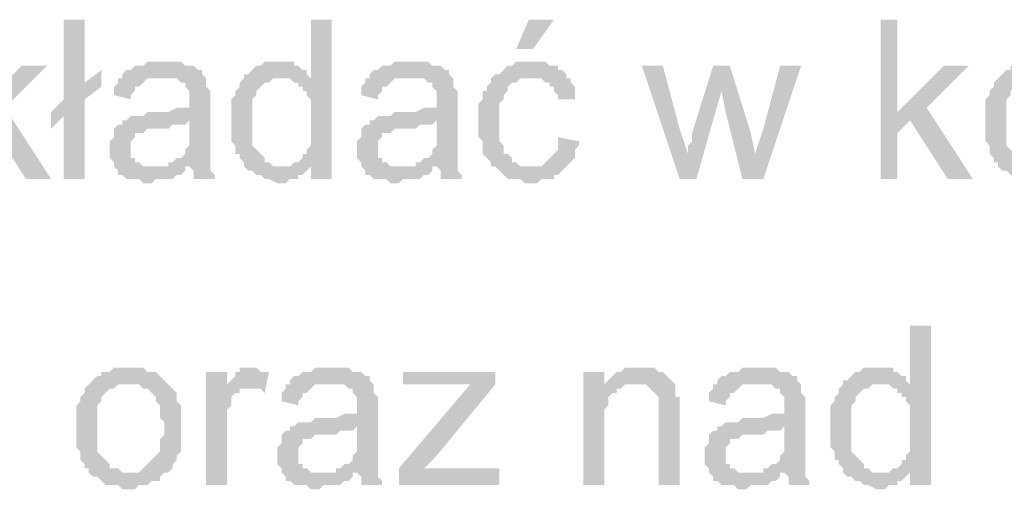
# Model space of a CAD drawing. Header units: millimetres. Extents: x 282377 to 1404227, y -783705 to 1038705.
# Tile 102 of 243: x 382915 to 383015, y 7644 to 7692. Entities that reach past the tile are written whole.
import ezdxf

# ---------------------------------------------------------------- set-up
doc = ezdxf.new("R2010")
doc.units = ezdxf.units.MM
doc.linetypes.add('ACAD_ISO08W100', pattern=[36, 24, -3, 6, -3])
doc.layers.add('!!ELEKTRYKA', color=7, linetype='Continuous')

msp = doc.modelspace()

# ---------------------------------------------------------------- hatches: boundary and pattern name
at = {"layer": '!!ELEKTRYKA', "linetype": 'ACAD_ISO08W100'}
for points in [[(382922.031, 7691.866), (382919.914, 7691.866), (382919.914, 7683.823), (382918.644, 7682.553), (382919.914, 7682.13), (382919.914, 7675.779), (382922.031, 7675.779), (382922.031, 7683.823), (382923.724, 7685.093), (382922.031, 7685.516)], [(382947.008, 7691.866), (382944.892, 7691.866), (382944.892, 7685.94), (382941.928, 7685.94), (382942.352, 7685.94), (382942.775, 7685.94), (382943.198, 7685.516), (382943.622, 7685.516), (382943.622, 7685.093), (382944.045, 7685.093), (382944.045, 7684.67), (382944.468, 7684.67), (382944.468, 7684.246), (382944.892, 7683.823), (382944.892, 7683.4), (382944.892, 7682.976), (382944.892, 7682.553), (382944.892, 7682.13), (382944.892, 7681.283), (382944.892, 7680.86), (382944.892, 7680.436), (382944.892, 7680.013), (382944.892, 7679.589), (382944.892, 7679.166), (382944.468, 7678.743), (382944.468, 7678.319), (382944.045, 7678.319), (382944.045, 7677.896), (382943.622, 7677.473), (382943.198, 7677.473), (382942.775, 7677.049), (382944.892, 7677.049), (382944.892, 7675.779), (382947.008, 7675.779)], [(383004.16, 7691.866), (383002.466, 7691.866), (383002.466, 7675.779), (383004.16, 7675.779), (383004.16, 7680.436), (383005.43, 7681.706), (383004.16, 7682.553)], [(382930.075, 7687.633), (382930.075, 7687.633), (382928.381, 7687.633), (382927.958, 7687.21), (382927.535, 7687.21), (382927.111, 7687.21), (382926.688, 7686.786), (382926.265, 7686.786), (382925.841, 7686.363), (382925.841, 7685.94), (382929.651, 7685.94), (382930.075, 7685.94), (382930.498, 7685.94), (382930.921, 7685.94), (382931.345, 7685.94), (382931.768, 7685.516), (382932.191, 7685.516), (382932.191, 7685.093), (382932.191, 7685.093), (382932.615, 7684.67), (382932.615, 7684.246), (382932.615, 7683.823), (382932.615, 7683.823), (382932.615, 7682.976), (382932.615, 7682.976), (382932.191, 7682.976), (382931.768, 7682.976), (382931.768, 7682.976), (382931.345, 7682.976), (382930.498, 7682.553), (382930.075, 7682.553), (382929.651, 7682.553), (382929.228, 7682.553), (382928.381, 7682.553), (382927.958, 7682.13), (382927.535, 7682.13), (382927.535, 7682.13), (382927.111, 7682.13), (382926.688, 7682.13), (382926.265, 7681.706), (382932.615, 7681.706), (382932.615, 7680.86), (382932.615, 7680.436), (382932.615, 7680.013), (382932.615, 7679.589), (382932.615, 7679.166), (382932.191, 7678.743), (382932.191, 7678.743), (382932.191, 7678.319), (382931.768, 7677.896), (382931.345, 7677.896), (382930.921, 7677.473), (382930.498, 7677.473), (382930.498, 7677.049), (382932.615, 7677.049), (382932.615, 7677.049), (382933.038, 7676.626), (382933.038, 7676.203), (382933.038, 7675.779), (382935.155, 7675.779), (382935.155, 7675.779), (382935.155, 7676.203), (382934.731, 7676.626), (382934.731, 7677.049), (382934.731, 7677.473), (382934.731, 7677.473), (382934.731, 7677.896), (382934.731, 7678.319), (382934.731, 7678.743), (382934.731, 7679.166), (382934.731, 7680.013), (382934.731, 7680.436), (382934.731, 7683.4), (382934.731, 7683.4), (382934.731, 7683.823), (382934.731, 7684.246), (382934.731, 7684.67), (382934.308, 7685.093), (382934.308, 7685.093), (382934.308, 7685.516), (382934.308, 7685.94), (382933.885, 7686.363), (382933.885, 7686.786), (382933.461, 7686.786), (382933.038, 7687.21), (382932.615, 7687.21), (382932.191, 7687.21), (382931.768, 7687.633), (382931.345, 7687.633), (382930.921, 7687.633), (382930.498, 7687.633)], [(382941.505, 7687.633), (382941.505, 7687.633), (382940.235, 7687.633), (382939.812, 7687.21), (382939.388, 7687.21), (382938.965, 7686.786), (382938.965, 7686.786), (382938.541, 7686.363), (382938.118, 7686.363), (382938.118, 7685.94), (382937.695, 7685.516), (382937.695, 7685.093), (382937.271, 7684.67), (382937.271, 7684.67), (382937.271, 7684.246), (382936.848, 7683.823), (382936.848, 7683.4), (382936.848, 7682.976), (382936.848, 7682.553), (382936.848, 7682.13), (382936.848, 7681.706), (382936.848, 7681.283), (382936.848, 7680.86), (382936.848, 7680.436), (382936.848, 7680.013), (382936.848, 7679.589), (382937.271, 7679.166), (382937.271, 7678.743), (382937.271, 7678.319), (382937.695, 7678.319), (382937.695, 7677.896), (382938.118, 7677.473), (382938.118, 7677.049), (382941.928, 7677.049), (382941.505, 7677.049), (382941.082, 7677.049), (382940.658, 7677.473), (382940.235, 7677.473), (382940.235, 7677.896), (382939.812, 7678.319), (382939.812, 7678.319), (382939.388, 7678.743), (382939.388, 7678.743), (382938.965, 7679.166), (382938.965, 7679.589), (382938.965, 7680.013), (382938.965, 7680.436), (382938.965, 7680.86), (382938.965, 7681.706), (382938.965, 7681.706), (382938.965, 7682.13), (382938.965, 7682.553), (382938.965, 7682.976), (382938.965, 7683.4), (382938.965, 7683.823), (382939.388, 7684.246), (382939.388, 7684.67), (382939.812, 7685.093), (382939.812, 7685.093), (382940.235, 7685.516), (382940.658, 7685.516), (382941.082, 7685.94), (382941.505, 7685.94), (382941.928, 7685.94), (382944.892, 7685.94), (382944.468, 7686.363), (382944.468, 7686.786), (382944.045, 7686.786), (382943.622, 7687.21), (382943.198, 7687.21), (382943.198, 7687.633), (382942.775, 7687.633), (382941.928, 7687.633)], [(382955.052, 7687.633), (382955.052, 7687.633), (382953.359, 7687.633), (382952.935, 7687.21), (382952.512, 7687.21), (382952.088, 7687.21), (382951.665, 7686.786), (382951.242, 7686.786), (382950.818, 7686.363), (382950.818, 7685.94), (382954.629, 7685.94), (382955.052, 7685.94), (382955.475, 7685.94), (382955.899, 7685.94), (382956.322, 7685.94), (382956.745, 7685.516), (382957.169, 7685.516), (382957.169, 7685.093), (382957.169, 7685.093), (382957.592, 7684.67), (382957.592, 7684.246), (382957.592, 7683.823), (382957.592, 7683.823), (382957.592, 7682.976), (382957.592, 7682.976), (382957.169, 7682.976), (382956.745, 7682.976), (382956.745, 7682.976), (382956.322, 7682.976), (382955.475, 7682.553), (382955.052, 7682.553), (382954.629, 7682.553), (382954.205, 7682.553), (382953.359, 7682.553), (382952.935, 7682.13), (382952.512, 7682.13), (382952.512, 7682.13), (382952.088, 7682.13), (382951.665, 7682.13), (382951.242, 7681.706), (382957.592, 7681.706), (382957.592, 7680.86), (382957.592, 7680.436), (382957.592, 7680.013), (382957.592, 7679.589), (382957.592, 7679.166), (382957.169, 7678.743), (382957.169, 7678.743), (382957.169, 7678.319), (382956.745, 7677.896), (382956.322, 7677.896), (382955.899, 7677.473), (382955.475, 7677.473), (382955.475, 7677.049), (382957.592, 7677.049), (382957.592, 7677.049), (382958.015, 7676.626), (382958.015, 7676.203), (382958.015, 7675.779), (382960.132, 7675.779), (382960.132, 7675.779), (382960.132, 7676.203), (382959.709, 7676.626), (382959.709, 7677.049), (382959.709, 7677.473), (382959.709, 7677.473), (382959.709, 7677.896), (382959.709, 7678.319), (382959.709, 7678.743), (382959.709, 7679.166), (382959.709, 7680.013), (382959.709, 7680.436), (382959.709, 7683.4), (382959.709, 7683.4), (382959.709, 7683.823), (382959.709, 7684.246), (382959.709, 7684.67), (382959.285, 7685.093), (382959.285, 7685.093), (382959.285, 7685.516), (382959.285, 7685.94), (382958.862, 7686.363), (382958.862, 7686.786), (382958.439, 7686.786), (382958.015, 7687.21), (382957.592, 7687.21), (382957.169, 7687.21), (382956.745, 7687.633), (382956.322, 7687.633), (382955.899, 7687.633), (382955.475, 7687.633)], [(382967.329, 7687.633), (382965.636, 7687.633), (382965.212, 7687.21), (382964.789, 7687.21), (382964.365, 7686.786), (382964.365, 7686.786), (382963.942, 7686.363), (382963.519, 7686.363), (382963.095, 7685.94), (382963.095, 7685.516), (382962.672, 7685.093), (382962.672, 7684.67), (382962.249, 7684.67), (382962.249, 7684.246), (382962.249, 7683.823), (382961.825, 7683.4), (382961.825, 7682.976), (382961.825, 7682.553), (382961.825, 7682.13), (382961.825, 7681.706), (382961.825, 7680.86), (382961.825, 7680.436), (382961.825, 7680.013), (382962.249, 7679.589), (382962.249, 7679.166), (382962.249, 7678.743), (382962.249, 7678.319), (382962.672, 7677.896), (382962.672, 7677.896), (382963.095, 7677.473), (382963.095, 7677.049), (382966.906, 7677.049), (382966.906, 7677.049), (382966.482, 7677.049), (382966.059, 7677.049), (382965.636, 7677.473), (382965.212, 7677.473), (382965.212, 7677.896), (382964.789, 7678.319), (382964.789, 7678.319), (382964.365, 7678.319), (382964.365, 7678.743), (382964.365, 7679.166), (382963.942, 7679.589), (382963.942, 7680.013), (382963.942, 7680.436), (382963.942, 7680.86), (382963.942, 7681.706), (382963.942, 7681.706), (382963.942, 7682.13), (382963.942, 7682.553), (382963.942, 7682.976), (382963.942, 7683.4), (382964.365, 7683.823), (382964.365, 7684.246), (382964.789, 7684.67), (382964.789, 7685.093), (382964.789, 7685.093), (382965.212, 7685.516), (382965.636, 7685.516), (382966.059, 7685.94), (382966.482, 7685.94), (382966.906, 7685.94), (382967.329, 7685.94), (382970.716, 7685.94), (382970.716, 7686.363), (382970.292, 7686.786), (382969.869, 7686.786), (382969.869, 7687.21), (382969.446, 7687.21), (382969.022, 7687.21), (382968.599, 7687.633), (382968.176, 7687.633), (382967.752, 7687.633)], [(383018.554, 7687.633), (383018.554, 7687.633), (383016.86, 7687.633), (383016.437, 7687.21), (383016.013, 7687.21), (383015.59, 7687.21), (383015.59, 7686.786), (383015.167, 7686.786), (383014.743, 7686.363), (383014.743, 7686.363), (383014.32, 7685.94), (383018.554, 7685.94), (383018.554, 7685.94), (383018.977, 7685.94), (383019.4, 7685.94), (383019.824, 7685.516), (383020.247, 7685.516), (383020.67, 7685.093), (383020.67, 7685.093), (383021.094, 7684.67), (383021.094, 7684.246), (383021.517, 7683.823), (383021.517, 7683.4), (383021.517, 7682.976), (383021.517, 7682.553), (383021.94, 7682.13), (383021.94, 7681.706), (383021.94, 7681.706), (383021.94, 7680.86), (383021.517, 7680.436), (383021.517, 7680.013), (383021.517, 7679.589), (383021.517, 7679.166), (383021.094, 7678.743), (383021.094, 7678.743), (383020.67, 7678.319), (383020.67, 7678.319), (383020.247, 7677.896), (383019.824, 7677.473), (383019.824, 7677.473), (383019.4, 7677.049), (383018.977, 7677.049), (383018.554, 7677.049), (383014.32, 7677.049), (383014.743, 7676.626), (383015.167, 7676.626), (383015.59, 7676.203), (383015.59, 7676.203), (383016.013, 7675.779), (383016.437, 7675.779), (383016.86, 7675.779), (383017.283, 7675.779), (383017.707, 7675.356), (383018.554, 7675.356), (383018.554, 7675.356), (383018.977, 7675.356), (383019.4, 7675.779), (383019.824, 7675.779), (383020.247, 7675.779), (383020.67, 7676.203), (383021.094, 7676.203), (383021.517, 7676.203), (383021.517, 7676.626), (383021.94, 7677.049), (383022.364, 7677.049), (383022.787, 7677.473), (383022.787, 7677.896), (383023.21, 7678.319), (383023.21, 7678.319), (383023.21, 7678.743), (383023.634, 7679.166), (383023.634, 7679.166), (383023.634, 7679.589), (383023.634, 7680.013), (383023.634, 7680.86), (383023.634, 7681.283), (383023.634, 7681.706), (383023.634, 7682.13), (383023.634, 7682.553), (383023.634, 7682.976), (383023.634, 7683.4), (383023.634, 7683.823), (383023.21, 7684.246), (383023.21, 7684.67), (383023.21, 7685.093), (383022.787, 7685.516), (383022.364, 7685.94), (383022.364, 7685.94), (383021.94, 7686.363), (383021.517, 7686.786), (383021.517, 7686.786), (383021.094, 7687.21), (383020.67, 7687.21), (383020.247, 7687.21), (383019.824, 7687.633), (383019.4, 7687.633), (383018.977, 7687.633)], [(382918.221, 7687.21), (382915.681, 7687.21), (382911.024, 7682.553), (382912.294, 7681.706), (382916.104, 7675.779), (382918.644, 7675.779), (382913.988, 7682.976)], [(382980.453, 7687.21), (382978.336, 7687.21), (382982.146, 7675.779), (382982.993, 7678.319), (382982.146, 7680.86)], [(382987.226, 7687.21), (382985.533, 7687.21), (382983.416, 7680.436), (382983.416, 7679.589), (382982.993, 7679.166), (382982.993, 7678.743), (382982.993, 7678.319), (382982.993, 7678.319), (382982.146, 7675.779), (382983.839, 7675.779), (382986.379, 7684.67)], [(382987.226, 7687.21), (382986.379, 7684.67), (382986.803, 7682.553), (382988.496, 7675.779), (382989.766, 7678.319), (382989.343, 7680.436)], [(382994.423, 7687.21), (382992.306, 7687.21), (382990.613, 7680.86), (382989.766, 7678.319), (382988.496, 7675.779), (382990.613, 7675.779)], [(383011.357, 7687.21), (383008.817, 7687.21), (383004.16, 7682.553), (383005.43, 7681.706), (383009.24, 7675.779), (383011.78, 7675.779), (383007.123, 7682.976)], [(382925.841, 7685.94), (382925.418, 7685.94), (382925.418, 7685.516), (382924.994, 7685.093), (382924.994, 7684.67), (382924.994, 7684.246), (382926.688, 7683.823), (382926.688, 7684.246), (382927.111, 7684.67), (382927.111, 7685.093), (382927.535, 7685.093), (382927.958, 7685.516), (382927.958, 7685.516), (382928.381, 7685.94), (382928.805, 7685.94), (382929.228, 7685.94), (382929.651, 7685.94)], [(382950.818, 7685.94), (382950.395, 7685.94), (382950.395, 7685.516), (382949.972, 7685.093), (382949.972, 7684.67), (382949.972, 7684.246), (382951.665, 7683.823), (382951.665, 7684.246), (382952.088, 7684.67), (382952.088, 7685.093), (382952.512, 7685.093), (382952.935, 7685.516), (382952.935, 7685.516), (382953.359, 7685.94), (382953.782, 7685.94), (382954.205, 7685.94), (382954.629, 7685.94)], [(382970.716, 7685.94), (382967.329, 7685.94), (382968.176, 7685.94), (382968.599, 7685.516), (382969.022, 7685.516), (382969.022, 7685.093), (382969.446, 7685.093), (382969.446, 7684.67), (382969.869, 7684.246), (382969.869, 7683.823), (382971.562, 7683.823), (382971.562, 7684.246), (382971.562, 7684.67), (382971.562, 7685.093), (382971.139, 7685.516), (382971.139, 7685.94)], [(383014.32, 7685.94), (383014.32, 7685.94), (383013.897, 7685.516), (383013.897, 7685.093), (383013.473, 7684.67), (383013.473, 7684.246), (383013.05, 7683.823), (383013.05, 7683.4), (383013.05, 7682.976), (383013.05, 7682.553), (383013.05, 7682.13), (383013.05, 7681.706), (383013.05, 7681.706), (383013.05, 7680.86), (383013.05, 7680.436), (383013.05, 7680.013), (383013.05, 7679.589), (383013.473, 7679.166), (383013.473, 7678.743), (383013.473, 7678.319), (383013.897, 7677.896), (383013.897, 7677.473), (383014.32, 7677.473), (383014.32, 7677.049), (383018.554, 7677.049), (383018.13, 7677.049), (383017.707, 7677.049), (383017.283, 7677.473), (383016.86, 7677.473), (383016.437, 7677.473), (383016.437, 7677.896), (383016.013, 7678.319), (383016.013, 7678.319), (383015.59, 7678.743), (383015.59, 7678.743), (383015.167, 7679.166), (383015.167, 7679.589), (383015.167, 7680.013), (383015.167, 7680.436), (383015.167, 7680.86), (383015.167, 7681.706), (383015.167, 7681.706), (383015.167, 7682.13), (383015.167, 7682.553), (383015.167, 7682.976), (383015.167, 7683.4), (383015.167, 7683.823), (383015.59, 7684.246), (383015.59, 7684.67), (383016.013, 7685.093), (383016.013, 7685.093), (383016.437, 7685.516), (383016.86, 7685.516), (383017.283, 7685.94), (383017.707, 7685.94), (383018.13, 7685.94), (383018.554, 7685.94)], [(382926.265, 7681.706), (382925.841, 7681.706), (382925.841, 7681.283), (382925.418, 7681.283), (382924.994, 7680.86), (382924.994, 7680.436), (382924.994, 7680.013), (382924.571, 7679.589), (382924.571, 7679.166), (382924.571, 7678.743), (382924.571, 7678.743), (382924.571, 7678.319), (382924.571, 7677.896), (382924.994, 7677.473), (382924.994, 7677.049), (382925.418, 7676.626), (382925.418, 7676.626), (382925.418, 7676.203), (382925.841, 7676.203), (382926.265, 7675.779), (382926.688, 7675.779), (382927.111, 7675.779), (382927.535, 7675.779), (382927.958, 7675.356), (382928.381, 7675.356), (382928.805, 7675.356), (382929.228, 7675.779), (382929.651, 7675.779), (382930.075, 7675.779), (382930.498, 7675.779), (382930.921, 7675.779), (382931.345, 7676.203), (382931.768, 7676.203), (382932.191, 7676.626), (382932.191, 7677.049), (382928.805, 7677.049), (382928.805, 7677.049), (382928.381, 7677.049), (382927.958, 7677.049), (382927.535, 7677.473), (382927.111, 7677.473), (382927.111, 7677.896), (382926.688, 7677.896), (382926.688, 7678.319), (382926.688, 7678.743), (382926.688, 7679.166), (382926.688, 7679.589), (382927.111, 7680.013), (382927.111, 7680.013), (382927.111, 7680.436), (382927.535, 7680.436), (382927.958, 7680.436), (382928.381, 7680.86), (382928.805, 7680.86), (382929.228, 7680.86), (382929.651, 7680.86), (382930.075, 7680.86), (382930.498, 7680.86), (382930.921, 7681.283), (382931.345, 7681.283), (382931.768, 7681.283), (382932.191, 7681.283), (382932.615, 7681.706)], [(382951.242, 7681.706), (382950.818, 7681.706), (382950.818, 7681.283), (382950.395, 7681.283), (382949.972, 7680.86), (382949.972, 7680.436), (382949.972, 7680.013), (382949.548, 7679.589), (382949.548, 7679.166), (382949.548, 7678.743), (382949.548, 7678.743), (382949.548, 7678.319), (382949.548, 7677.896), (382949.972, 7677.473), (382949.972, 7677.049), (382950.395, 7676.626), (382950.395, 7676.626), (382950.395, 7676.203), (382950.818, 7676.203), (382951.242, 7675.779), (382951.665, 7675.779), (382952.088, 7675.779), (382952.512, 7675.779), (382952.935, 7675.356), (382953.359, 7675.356), (382953.782, 7675.356), (382954.205, 7675.779), (382954.629, 7675.779), (382955.052, 7675.779), (382955.475, 7675.779), (382955.899, 7675.779), (382956.322, 7676.203), (382956.745, 7676.203), (382957.169, 7676.626), (382957.169, 7677.049), (382953.782, 7677.049), (382953.782, 7677.049), (382953.359, 7677.049), (382952.935, 7677.049), (382952.512, 7677.473), (382952.088, 7677.473), (382952.088, 7677.896), (382951.665, 7677.896), (382951.665, 7678.319), (382951.665, 7678.743), (382951.665, 7679.166), (382951.665, 7679.589), (382952.088, 7680.013), (382952.088, 7680.013), (382952.088, 7680.436), (382952.512, 7680.436), (382952.935, 7680.436), (382953.359, 7680.86), (382953.782, 7680.86), (382954.205, 7680.86), (382954.629, 7680.86), (382955.052, 7680.86), (382955.475, 7680.86), (382955.899, 7681.283), (382956.322, 7681.283), (382956.745, 7681.283), (382957.169, 7681.283), (382957.592, 7681.706)], [(382969.869, 7680.013), (382969.869, 7678.743), (382969.446, 7678.319), (382969.446, 7678.319), (382969.022, 7677.896), (382968.599, 7677.473), (382968.599, 7677.473), (382968.176, 7677.049), (382967.752, 7677.049), (382966.906, 7677.049), (382963.095, 7677.049), (382963.519, 7677.049), (382963.942, 7676.626), (382964.365, 7676.203), (382964.365, 7676.203), (382964.789, 7675.779), (382965.212, 7675.779), (382965.636, 7675.779), (382966.059, 7675.779), (382966.482, 7675.356), (382967.329, 7675.356), (382967.752, 7675.356), (382968.176, 7675.779), (382968.599, 7675.779), (382969.022, 7675.779), (382969.446, 7675.779), (382969.446, 7676.203), (382969.869, 7676.203), (382970.292, 7676.626), (382970.292, 7676.626), (382970.716, 7677.049), (382971.139, 7677.473), (382971.139, 7677.473), (382971.562, 7677.896), (382971.562, 7678.319), (382971.562, 7678.743), (382971.986, 7679.166), (382971.986, 7679.589)], [(382942.775, 7677.049), (382938.118, 7677.049), (382938.541, 7676.626), (382938.965, 7676.626), (382939.388, 7676.203), (382939.388, 7676.203), (382939.812, 7676.203), (382940.235, 7675.779), (382940.235, 7675.779), (382940.658, 7675.779), (382941.505, 7675.356), (382941.928, 7675.356), (382942.352, 7675.356), (382942.775, 7675.779), (382943.198, 7675.779), (382943.622, 7675.779), (382943.622, 7676.203), (382944.045, 7676.203), (382944.468, 7676.626), (382944.892, 7677.049), (382944.892, 7677.049)], [(383007.547, 7660.962), (383005.43, 7660.962), (383005.43, 7655.036), (383002.466, 7655.036), (383002.89, 7655.036), (383003.313, 7655.036), (383003.736, 7654.612), (383004.16, 7654.612), (383004.16, 7654.189), (383004.583, 7654.189), (383004.583, 7653.765), (383005.007, 7653.765), (383005.007, 7653.342), (383005.43, 7652.919), (383005.43, 7652.495), (383005.43, 7652.072), (383005.43, 7651.649), (383005.43, 7651.225), (383005.43, 7650.379), (383005.43, 7649.955), (383005.43, 7649.532), (383005.43, 7649.109), (383005.43, 7648.685), (383005.43, 7648.262), (383005.007, 7647.839), (383005.007, 7647.415), (383004.583, 7647.415), (383004.583, 7646.992), (383004.16, 7646.569), (383003.736, 7646.569), (383003.313, 7646.145), (383005.43, 7646.145), (383005.43, 7644.875), (383007.547, 7644.875)], [(382926.688, 7656.729), (382926.688, 7656.729), (382924.994, 7656.729), (382924.571, 7656.306), (382924.148, 7656.306), (382923.724, 7656.306), (382923.724, 7655.882), (382923.301, 7655.882), (382922.878, 7655.459), (382922.878, 7655.459), (382922.454, 7655.036), (382926.688, 7655.036), (382926.688, 7655.036), (382927.111, 7655.036), (382927.535, 7655.036), (382927.958, 7654.612), (382928.381, 7654.612), (382928.805, 7654.189), (382928.805, 7654.189), (382929.228, 7653.765), (382929.228, 7653.342), (382929.651, 7652.919), (382929.651, 7652.495), (382929.651, 7652.072), (382929.651, 7651.649), (382930.075, 7651.225), (382930.075, 7650.802), (382930.075, 7650.802), (382930.075, 7649.955), (382929.651, 7649.532), (382929.651, 7649.109), (382929.651, 7648.685), (382929.651, 7648.262), (382929.228, 7647.839), (382929.228, 7647.839), (382928.805, 7647.415), (382928.805, 7647.415), (382928.381, 7646.992), (382927.958, 7646.569), (382927.958, 7646.569), (382927.535, 7646.145), (382927.111, 7646.145), (382926.688, 7646.145), (382922.454, 7646.145), (382922.878, 7645.722), (382923.301, 7645.722), (382923.724, 7645.299), (382923.724, 7645.299), (382924.148, 7644.875), (382924.571, 7644.875), (382924.994, 7644.875), (382925.418, 7644.875), (382925.841, 7644.452), (382926.688, 7644.452), (382926.688, 7644.452), (382927.111, 7644.452), (382927.535, 7644.875), (382927.958, 7644.875), (382928.381, 7644.875), (382928.805, 7645.299), (382929.228, 7645.299), (382929.651, 7645.299), (382929.651, 7645.722), (382930.075, 7646.145), (382930.498, 7646.145), (382930.921, 7646.569), (382930.921, 7646.992), (382931.345, 7647.415), (382931.345, 7647.415), (382931.345, 7647.839), (382931.768, 7648.262), (382931.768, 7648.262), (382931.768, 7648.685), (382931.768, 7649.109), (382931.768, 7649.955), (382931.768, 7650.379), (382931.768, 7650.802), (382931.768, 7651.225), (382931.768, 7651.649), (382931.768, 7652.072), (382931.768, 7652.495), (382931.768, 7652.919), (382931.345, 7653.342), (382931.345, 7653.765), (382931.345, 7654.189), (382930.921, 7654.612), (382930.498, 7655.036), (382930.498, 7655.036), (382930.075, 7655.459), (382929.651, 7655.882), (382929.651, 7655.882), (382929.228, 7656.306), (382928.805, 7656.306), (382928.381, 7656.306), (382927.958, 7656.729), (382927.535, 7656.729), (382927.111, 7656.729)], [(382938.965, 7656.729), (382938.965, 7656.729), (382937.695, 7656.729), (382937.695, 7656.306), (382937.271, 7656.306), (382937.271, 7655.882), (382936.848, 7655.459), (382936.425, 7655.036), (382936.425, 7654.612), (382938.541, 7654.612), (382938.965, 7654.612), (382939.388, 7654.612), (382939.812, 7654.612), (382940.235, 7654.189), (382940.658, 7656.306), (382940.235, 7656.306), (382939.812, 7656.306), (382939.388, 7656.729), (382939.388, 7656.729)], [(382947.008, 7656.729), (382947.008, 7656.729), (382945.315, 7656.729), (382944.892, 7656.306), (382944.468, 7656.306), (382944.045, 7656.306), (382943.622, 7655.882), (382943.198, 7655.882), (382942.775, 7655.459), (382942.775, 7655.036), (382946.585, 7655.036), (382947.008, 7655.036), (382947.432, 7655.036), (382947.855, 7655.036), (382948.278, 7655.036), (382948.702, 7654.612), (382949.125, 7654.612), (382949.125, 7654.189), (382949.125, 7654.189), (382949.548, 7653.765), (382949.548, 7653.342), (382949.548, 7652.919), (382949.548, 7652.919), (382949.548, 7652.072), (382949.548, 7652.072), (382949.125, 7652.072), (382948.702, 7652.072), (382948.702, 7652.072), (382948.278, 7652.072), (382947.432, 7651.649), (382947.008, 7651.649), (382946.585, 7651.649), (382946.162, 7651.649), (382945.315, 7651.649), (382944.892, 7651.225), (382944.468, 7651.225), (382944.468, 7651.225), (382944.045, 7651.225), (382943.622, 7651.225), (382943.198, 7650.802), (382949.548, 7650.802), (382949.548, 7649.955), (382949.548, 7649.532), (382949.548, 7649.109), (382949.548, 7648.685), (382949.548, 7648.262), (382949.125, 7647.839), (382949.125, 7647.839), (382949.125, 7647.415), (382948.702, 7646.992), (382948.278, 7646.992), (382947.855, 7646.569), (382947.432, 7646.569), (382947.432, 7646.145), (382949.548, 7646.145), (382949.548, 7646.145), (382949.972, 7645.722), (382949.972, 7645.299), (382949.972, 7644.875), (382952.088, 7644.875), (382952.088, 7644.875), (382952.088, 7645.299), (382951.665, 7645.722), (382951.665, 7646.145), (382951.665, 7646.569), (382951.665, 7646.569), (382951.665, 7646.992), (382951.665, 7647.415), (382951.665, 7647.839), (382951.665, 7648.262), (382951.665, 7649.109), (382951.665, 7649.532), (382951.665, 7652.495), (382951.665, 7652.495), (382951.665, 7652.919), (382951.665, 7653.342), (382951.665, 7653.765), (382951.242, 7654.189), (382951.242, 7654.189), (382951.242, 7654.612), (382951.242, 7655.036), (382950.818, 7655.459), (382950.818, 7655.882), (382950.395, 7655.882), (382949.972, 7656.306), (382949.548, 7656.306), (382949.125, 7656.306), (382948.702, 7656.729), (382948.278, 7656.729), (382947.855, 7656.729), (382947.432, 7656.729)], [(382977.912, 7656.729), (382977.912, 7656.729), (382976.642, 7656.729), (382976.219, 7656.306), (382975.796, 7656.306), (382975.372, 7655.882), (382975.372, 7655.882), (382974.949, 7655.459), (382974.526, 7655.036), (382977.489, 7655.036), (382977.912, 7655.036), (382978.336, 7655.036), (382978.759, 7655.036), (382979.183, 7654.612), (382979.183, 7654.612), (382979.606, 7654.189), (382980.029, 7653.765), (382980.029, 7653.765), (382980.029, 7653.342), (382980.029, 7652.919), (382980.029, 7652.495), (382980.029, 7652.072), (382980.029, 7644.875), (382982.146, 7644.875), (382982.146, 7652.072), (382982.146, 7652.072), (382982.146, 7652.919), (382982.146, 7653.342), (382982.146, 7653.765), (382981.723, 7653.765), (382981.723, 7654.189), (382981.723, 7654.612), (382981.723, 7655.036), (382981.299, 7655.459), (382981.299, 7655.459), (382980.876, 7655.882), (382980.453, 7656.306), (382980.029, 7656.306), (382980.029, 7656.306), (382979.606, 7656.729), (382979.183, 7656.729), (382978.336, 7656.729)], [(382990.189, 7656.729), (382990.189, 7656.729), (382988.496, 7656.729), (382988.073, 7656.306), (382987.649, 7656.306), (382987.226, 7656.306), (382986.803, 7655.882), (382986.379, 7655.882), (382985.956, 7655.459), (382985.956, 7655.036), (382989.766, 7655.036), (382990.189, 7655.036), (382990.613, 7655.036), (382991.036, 7655.036), (382991.46, 7655.036), (382991.883, 7654.612), (382992.306, 7654.612), (382992.306, 7654.189), (382992.306, 7654.189), (382992.73, 7653.765), (382992.73, 7653.342), (382992.73, 7652.919), (382992.73, 7652.919), (382992.73, 7652.072), (382992.73, 7652.072), (382992.306, 7652.072), (382991.883, 7652.072), (382991.883, 7652.072), (382991.46, 7652.072), (382990.613, 7651.649), (382990.189, 7651.649), (382989.766, 7651.649), (382989.343, 7651.649), (382988.496, 7651.649), (382988.073, 7651.225), (382987.649, 7651.225), (382987.649, 7651.225), (382987.226, 7651.225), (382986.803, 7651.225), (382986.379, 7650.802), (382992.73, 7650.802), (382992.73, 7649.955), (382992.73, 7649.532), (382992.73, 7649.109), (382992.73, 7648.685), (382992.73, 7648.262), (382992.306, 7647.839), (382992.306, 7647.839), (382992.306, 7647.415), (382991.883, 7646.992), (382991.46, 7646.992), (382991.036, 7646.569), (382990.613, 7646.569), (382990.613, 7646.145), (382992.73, 7646.145), (382992.73, 7646.145), (382993.153, 7645.722), (382993.153, 7645.299), (382993.153, 7644.875), (382995.27, 7644.875), (382995.27, 7644.875), (382995.27, 7645.299), (382994.846, 7645.722), (382994.846, 7646.145), (382994.846, 7646.569), (382994.846, 7646.569), (382994.846, 7646.992), (382994.846, 7647.415), (382994.846, 7647.839), (382994.846, 7648.262), (382994.846, 7649.109), (382994.846, 7649.532), (382994.846, 7652.495), (382994.846, 7652.495), (382994.846, 7652.919), (382994.846, 7653.342), (382994.846, 7653.765), (382994.423, 7654.189), (382994.423, 7654.189), (382994.423, 7654.612), (382994.423, 7655.036), (382994, 7655.459), (382994, 7655.882), (382993.576, 7655.882), (382993.153, 7656.306), (382992.73, 7656.306), (382992.306, 7656.306), (382991.883, 7656.729), (382991.46, 7656.729), (382991.036, 7656.729), (382990.613, 7656.729)], [(383002.043, 7656.729), (383002.043, 7656.729), (383000.773, 7656.729), (383000.35, 7656.306), (382999.926, 7656.306), (382999.503, 7655.882), (382999.503, 7655.882), (382999.08, 7655.459), (382998.656, 7655.459), (382998.656, 7655.036), (382998.233, 7654.612), (382998.233, 7654.189), (382997.81, 7653.765), (382997.81, 7653.765), (382997.81, 7653.342), (382997.386, 7652.919), (382997.386, 7652.495), (382997.386, 7652.072), (382997.386, 7651.649), (382997.386, 7651.225), (382997.386, 7650.802), (382997.386, 7650.379), (382997.386, 7649.955), (382997.386, 7649.532), (382997.386, 7649.109), (382997.386, 7648.685), (382997.81, 7648.262), (382997.81, 7647.839), (382997.81, 7647.415), (382998.233, 7647.415), (382998.233, 7646.992), (382998.656, 7646.569), (382998.656, 7646.145), (383002.466, 7646.145), (383002.043, 7646.145), (383001.62, 7646.145), (383001.196, 7646.569), (383000.773, 7646.569), (383000.773, 7646.992), (383000.35, 7647.415), (383000.35, 7647.415), (382999.926, 7647.839), (382999.926, 7647.839), (382999.503, 7648.262), (382999.503, 7648.685), (382999.503, 7649.109), (382999.503, 7649.532), (382999.503, 7649.955), (382999.503, 7650.802), (382999.503, 7650.802), (382999.503, 7651.225), (382999.503, 7651.649), (382999.503, 7652.072), (382999.503, 7652.495), (382999.503, 7652.919), (382999.926, 7653.342), (382999.926, 7653.765), (383000.35, 7654.189), (383000.35, 7654.189), (383000.773, 7654.612), (383001.196, 7654.612), (383001.62, 7655.036), (383002.043, 7655.036), (383002.466, 7655.036), (383005.43, 7655.036), (383005.007, 7655.459), (383005.007, 7655.882), (383004.583, 7655.882), (383004.16, 7656.306), (383003.736, 7656.306), (383003.736, 7656.729), (383003.313, 7656.729), (383002.466, 7656.729)], [(382936.425, 7656.306), (382934.308, 7656.306), (382934.308, 7644.875), (382936.425, 7644.875), (382936.425, 7650.802), (382936.425, 7651.225), (382936.425, 7651.649), (382936.425, 7652.072), (382936.425, 7652.495), (382936.848, 7652.919), (382936.848, 7653.342), (382936.848, 7653.765), (382937.271, 7654.189), (382937.695, 7654.189), (382937.695, 7654.612), (382938.118, 7654.612), (382938.541, 7654.612), (382936.425, 7654.612)], [(382974.526, 7656.306), (382972.409, 7656.306), (382972.409, 7644.875), (382974.526, 7644.875), (382974.526, 7651.225), (382974.526, 7651.649), (382974.526, 7652.072), (382974.526, 7652.495), (382974.949, 7652.919), (382974.949, 7653.342), (382974.949, 7653.765), (382975.372, 7654.189), (382975.372, 7654.189), (382975.796, 7654.189), (382975.796, 7654.612), (382976.219, 7654.612), (382974.526, 7654.612)], [(382922.454, 7655.036), (382922.454, 7655.036), (382922.031, 7654.612), (382922.031, 7654.189), (382921.608, 7653.765), (382921.608, 7653.342), (382921.184, 7652.919), (382921.184, 7652.495), (382921.184, 7652.072), (382921.184, 7651.649), (382921.184, 7651.225), (382921.184, 7650.802), (382921.184, 7650.802), (382921.184, 7649.955), (382921.184, 7649.532), (382921.184, 7649.109), (382921.184, 7648.685), (382921.608, 7648.262), (382921.608, 7647.839), (382921.608, 7647.415), (382922.031, 7646.992), (382922.031, 7646.569), (382922.454, 7646.569), (382922.454, 7646.145), (382926.688, 7646.145), (382926.265, 7646.145), (382925.841, 7646.145), (382925.418, 7646.569), (382924.994, 7646.569), (382924.571, 7646.569), (382924.571, 7646.992), (382924.148, 7647.415), (382924.148, 7647.415), (382923.724, 7647.839), (382923.724, 7647.839), (382923.301, 7648.262), (382923.301, 7648.685), (382923.301, 7649.109), (382923.301, 7649.532), (382923.301, 7649.955), (382923.301, 7650.802), (382923.301, 7650.802), (382923.301, 7651.225), (382923.301, 7651.649), (382923.301, 7652.072), (382923.301, 7652.495), (382923.301, 7652.919), (382923.724, 7653.342), (382923.724, 7653.765), (382924.148, 7654.189), (382924.148, 7654.189), (382924.571, 7654.612), (382924.994, 7654.612), (382925.418, 7655.036), (382925.841, 7655.036), (382926.265, 7655.036), (382926.688, 7655.036)], [(382942.775, 7655.036), (382942.352, 7655.036), (382942.352, 7654.612), (382941.928, 7654.189), (382941.928, 7653.765), (382941.928, 7653.342), (382943.622, 7652.919), (382943.622, 7653.342), (382944.045, 7653.765), (382944.045, 7654.189), (382944.468, 7654.189), (382944.892, 7654.612), (382944.892, 7654.612), (382945.315, 7655.036), (382945.738, 7655.036), (382946.162, 7655.036), (382946.585, 7655.036)], [(382963.519, 7655.036), (382960.979, 7655.036), (382953.782, 7646.569), (382953.782, 7644.875), (382956.322, 7646.569), (382957.592, 7647.839)], [(382974.526, 7655.036), (382974.526, 7654.612), (382976.219, 7654.612), (382976.642, 7655.036), (382977.066, 7655.036), (382977.489, 7655.036)], [(382985.956, 7655.036), (382985.533, 7655.036), (382985.533, 7654.612), (382985.109, 7654.189), (382985.109, 7653.765), (382985.109, 7653.342), (382986.803, 7652.919), (382986.803, 7653.342), (382987.226, 7653.765), (382987.226, 7654.189), (382987.649, 7654.189), (382988.073, 7654.612), (382988.073, 7654.612), (382988.496, 7655.036), (382988.919, 7655.036), (382989.343, 7655.036), (382989.766, 7655.036)], [(382943.198, 7650.802), (382942.775, 7650.802), (382942.775, 7650.379), (382942.352, 7650.379), (382941.928, 7649.955), (382941.928, 7649.532), (382941.928, 7649.109), (382941.505, 7648.685), (382941.505, 7648.262), (382941.505, 7647.839), (382941.505, 7647.839), (382941.505, 7647.415), (382941.505, 7646.992), (382941.928, 7646.569), (382941.928, 7646.145), (382942.352, 7645.722), (382942.352, 7645.722), (382942.352, 7645.299), (382942.775, 7645.299), (382943.198, 7644.875), (382943.622, 7644.875), (382944.045, 7644.875), (382944.468, 7644.875), (382944.892, 7644.452), (382945.315, 7644.452), (382945.738, 7644.452), (382946.162, 7644.875), (382946.585, 7644.875), (382947.008, 7644.875), (382947.432, 7644.875), (382947.855, 7644.875), (382948.278, 7645.299), (382948.702, 7645.299), (382949.125, 7645.722), (382949.125, 7646.145), (382945.738, 7646.145), (382945.738, 7646.145), (382945.315, 7646.145), (382944.892, 7646.145), (382944.468, 7646.569), (382944.045, 7646.569), (382944.045, 7646.992), (382943.622, 7646.992), (382943.622, 7647.415), (382943.622, 7647.839), (382943.622, 7648.262), (382943.622, 7648.685), (382944.045, 7649.109), (382944.045, 7649.109), (382944.045, 7649.532), (382944.468, 7649.532), (382944.892, 7649.532), (382945.315, 7649.955), (382945.738, 7649.955), (382946.162, 7649.955), (382946.585, 7649.955), (382947.008, 7649.955), (382947.432, 7649.955), (382947.855, 7650.379), (382948.278, 7650.379), (382948.702, 7650.379), (382949.125, 7650.379), (382949.548, 7650.802)], [(382986.379, 7650.802), (382985.956, 7650.802), (382985.956, 7650.379), (382985.533, 7650.379), (382985.109, 7649.955), (382985.109, 7649.532), (382985.109, 7649.109), (382984.686, 7648.685), (382984.686, 7648.262), (382984.686, 7647.839), (382984.686, 7647.839), (382984.686, 7647.415), (382984.686, 7646.992), (382985.109, 7646.569), (382985.109, 7646.145), (382985.533, 7645.722), (382985.533, 7645.722), (382985.533, 7645.299), (382985.956, 7645.299), (382986.379, 7644.875), (382986.803, 7644.875), (382987.226, 7644.875), (382987.649, 7644.875), (382988.073, 7644.452), (382988.496, 7644.452), (382988.919, 7644.452), (382989.343, 7644.875), (382989.766, 7644.875), (382990.189, 7644.875), (382990.613, 7644.875), (382991.036, 7644.875), (382991.46, 7645.299), (382991.883, 7645.299), (382992.306, 7645.722), (382992.306, 7646.145), (382988.919, 7646.145), (382988.919, 7646.145), (382988.496, 7646.145), (382988.073, 7646.145), (382987.649, 7646.569), (382987.226, 7646.569), (382987.226, 7646.992), (382986.803, 7646.992), (382986.803, 7647.415), (382986.803, 7647.839), (382986.803, 7648.262), (382986.803, 7648.685), (382987.226, 7649.109), (382987.226, 7649.109), (382987.226, 7649.532), (382987.649, 7649.532), (382988.073, 7649.532), (382988.496, 7649.955), (382988.919, 7649.955), (382989.343, 7649.955), (382989.766, 7649.955), (382990.189, 7649.955), (382990.613, 7649.955), (382991.036, 7650.379), (382991.46, 7650.379), (382991.883, 7650.379), (382992.306, 7650.379), (382992.73, 7650.802)], [(383003.313, 7646.145), (382998.656, 7646.145), (382999.08, 7645.722), (382999.503, 7645.722), (382999.926, 7645.299), (382999.926, 7645.299), (383000.35, 7645.299), (383000.773, 7644.875), (383000.773, 7644.875), (383001.196, 7644.875), (383002.043, 7644.452), (383002.466, 7644.452), (383002.89, 7644.452), (383003.313, 7644.875), (383003.736, 7644.875), (383004.16, 7644.875), (383004.16, 7645.299), (383004.583, 7645.299), (383005.007, 7645.722), (383005.43, 7646.145), (383005.43, 7646.145)]]:
    msp.add_hatch(color=7, dxfattribs=at).paths.add_polyline_path(points)

# ---------------------------------------------------------------- linework, layer by layer
at = {"layer": '!!ELEKTRYKA', "color": 7, "linetype": 'ACAD_ISO08W100', "lineweight": -3}
for points in [[(382969.446, 7691.866), (382966.906, 7691.866), (382967.329, 7688.903), (382965.636, 7688.903)], [(382923.724, 7686.786), (382922.031, 7685.516), (382923.724, 7685.093)], [(382918.644, 7682.553), (382918.644, 7680.86), (382919.914, 7682.13)], [(382954.205, 7656.306), (382954.205, 7655.036), (382963.519, 7656.306), (382963.519, 7655.036)], [(382963.942, 7646.569), (382956.322, 7646.569), (382963.942, 7644.875), (382953.782, 7644.875)]]:
    msp.add_solid(points, dxfattribs=at)

doc.saveas('drawing.dxf')
